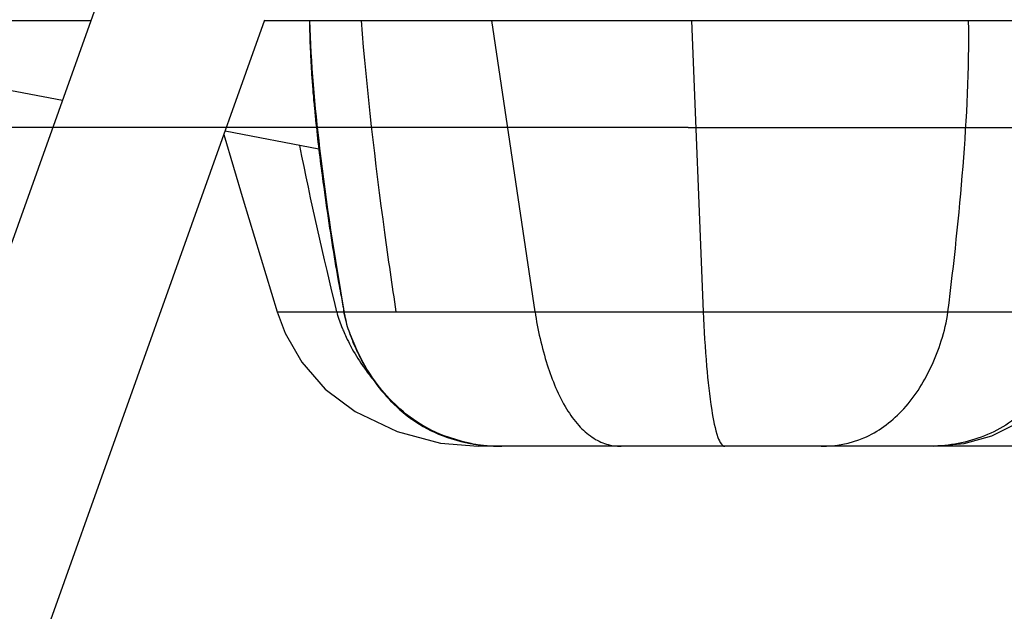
# Model space of a CAD drawing. Header units: millimetres. Extents: x 0 to 2550, y 0 to 1188.
# Tile 184 of 221: x 1414 to 1480, y 531 to 570. Entities that reach past the tile are written whole.
import ezdxf

# ---------------------------------------------------------------- set-up
doc = ezdxf.new("R2010")
doc.units = ezdxf.units.MM
doc.header["$LTSCALE"] = 46.255
doc.layers.get('0').update_dxf_attribs({"linetype": 'CONTINUOUS'})
for name, color, linetype in [('DR1SM11P1003_PBL5', 7, 'CONTINUOUS'), ('M2000901_PBL48', 7, 'CONTINUOUS'), ('M2000901_PBL58', 7, 'CONTINUOUS'), ('M2200301_PBL103', 7, 'CONTINUOUS'), ('P9190001_MAGNET_PBL3', 7, 'CONTINUOUS')]:
    doc.layers.add(name, color=color, linetype=linetype)

# ---------------------------------------------------------------- blocks, each defined once
blk = doc.blocks.new('DDDD')
at = {"color": 134}
blk.add_line((2029.82, 3147.14), (1633.72, 3147.14), dxfattribs=at)
at = {"layer": 'DR1SM11P1003_PBL5', "color": 7}
for p, q in [((1937.38, 3177.16), (1700.57, 2514.08)), ((1721.62, 2492.14), (1961.95, 3165.06)), ((1811.54, 3164.94), (1933.02, 3164.94)), ((1961.9, 3164.94), (2242.73, 3164.94))]:
    blk.add_line(p, q, dxfattribs=at)
at = {"layer": 'M2000901_PBL48', "color": 7}
for p, q in [((1955.14, 3145.99), (1958.31, 3135.1)), ((1958.31, 3135.1), (1963.96, 3116.5)), ((1963.96, 3116.5), (1965.31, 3112.92)), ((1965.31, 3112.92), (1968.06, 3108.12)), ((1968.06, 3108.12), (1971.98, 3103.65)), ((1971.98, 3103.65), (1976.96, 3099.93)), ((1976.96, 3099.93), (1983.92, 3096.6)), ((1983.92, 3096.6), (1991.15, 3094.67)), ((1991.15, 3094.67), (1997.4, 3094.14)), ((2001.32, 3094.14), (1997.4, 3094.14)), ((2113, 3094.14), (2003.64, 3094.14))]:
    blk.add_line(p, q, dxfattribs=at)
at = {"layer": 'M2000901_PBL48', "color": 2}
blk.add_line((1963.96, 3116.5), (1975.09, 3116.5), dxfattribs=at)
for centre, radius, start, end in [((1987.62, 3119.81), 14.1, 193.5864, 194.436), ((1988.16, 3119.95), 14.66, 194.4336, 194.8958), ((2000.69, 3124.18), 27.89, 202.0993, 202.8897), ((2002.3, 3124.87), 29.64, 202.9034, 205.1858), ((2004.32, 3125.82), 31.88, 205.1885, 208.0406), ((2005.39, 3126.38), 33.09, 208.0228, 208.2756), ((2005.9, 3126.66), 33.67, 208.2879, 214.5398), ((2005.94, 3126.69), 33.72, 214.5317, 215.7975), ((2005.56, 3126.4), 33.24, 215.7886, 219.9583)]:
    blk.add_arc(centre, radius, start, end, dxfattribs=at)
for points in [[(1973.91, 3116.5), (1971.7, 3125.67), (1969.6, 3134.87), (1967.74, 3144.12)], [(1974.85, 3113.69), (1974.51, 3114.5), (1974.22, 3115.33), (1973.99, 3116.18)]]:
    blk.add_open_spline(points, degree=3, dxfattribs=at)
at = {"layer": 'M2000901_PBL58', "color": 7}
for p, q in [((1969.34, 3164.94), (1969.35, 3164.6)), ((1969.35, 3164.6), (1969.35, 3164.29)), ((1969.35, 3164.29), (1969.36, 3163.98)), ((1969.36, 3163.98), (1969.37, 3163.66)), ((1969.37, 3163.66), (1969.38, 3163.35)), ((1969.38, 3163.35), (1969.38, 3163.03)), ((1969.38, 3163.03), (1969.39, 3162.7)), ((1969.39, 3162.7), (1969.4, 3162.38)), ((1969.4, 3162.38), (1969.41, 3162.06)), ((1969.41, 3162.06), (1969.42, 3161.73)), ((1969.42, 3161.73), (1969.43, 3161.41)), ((1969.43, 3161.41), (1969.44, 3161.08)), ((1969.44, 3161.08), (1969.46, 3160.76)), ((1969.46, 3160.76), (1969.47, 3160.43)), ((1969.47, 3160.43), (1969.48, 3160.1)), ((1969.48, 3160.1), (1969.5, 3159.78)), ((1969.5, 3159.78), (1969.51, 3159.45)), ((1969.51, 3159.45), (1969.53, 3159.12)), ((1969.53, 3159.12), (1969.54, 3158.8)), ((1969.54, 3158.8), (1969.56, 3158.47)), ((1969.56, 3158.47), (1969.58, 3158.14)), ((1969.58, 3158.14), (1969.6, 3157.81)), ((1969.6, 3157.81), (1969.62, 3157.49)), ((1969.62, 3157.49), (1969.64, 3157.16)), ((1969.64, 3157.16), (1969.66, 3156.83)), ((1969.66, 3156.83), (1969.68, 3156.51)), ((1969.68, 3156.51), (1969.7, 3156.18)), ((1969.7, 3156.18), (1969.72, 3155.85)), ((1969.72, 3155.85), (1969.74, 3155.53)), ((1969.74, 3155.53), (1969.77, 3155.2)), ((1969.77, 3155.2), (1969.79, 3154.87)), ((1969.79, 3154.87), (1969.81, 3154.55)), ((1969.81, 3154.55), (1969.84, 3154.22)), ((1969.84, 3154.22), (1969.86, 3153.9)), ((1969.86, 3153.9), (1969.89, 3153.57)), ((1969.89, 3153.57), (1969.92, 3153.25)), ((1969.92, 3153.25), (1969.94, 3152.92)), ((1969.94, 3152.92), (1969.97, 3152.6)), ((1969.97, 3152.6), (1970, 3152.27)), ((1970, 3152.27), (1970.03, 3151.95)), ((1970.03, 3151.95), (1970.05, 3151.63)), ((1970.05, 3151.63), (1970.08, 3151.31)), ((1970.08, 3151.31), (1970.11, 3150.98)), ((1970.11, 3150.98), (1970.14, 3150.66)), ((1970.14, 3150.66), (1970.17, 3150.34)), ((1970.17, 3150.34), (1970.24, 3149.7)), ((1970.24, 3149.7), (1970.3, 3149.07)), ((1970.3, 3149.07), (1970.36, 3148.43)), ((1970.36, 3148.43), (1970.43, 3147.8)), ((1970.43, 3147.8), (1970.5, 3147.17)), ((1970.5, 3147.17), (1970.56, 3146.55)), ((1970.56, 3146.55), (1970.63, 3145.92)), ((1970.63, 3145.92), (1970.7, 3145.3)), ((1970.7, 3145.3), (1970.77, 3144.69)), ((1970.77, 3144.69), (1970.84, 3144.07)), ((1970.84, 3144.07), (1970.92, 3143.46)), ((1970.92, 3143.46), (1970.99, 3142.86)), ((1970.99, 3142.86), (1971.06, 3142.25)), ((1971.06, 3142.25), (1971.14, 3141.65)), ((1971.14, 3141.65), (1971.21, 3141.05)), ((1971.21, 3141.05), (1971.29, 3140.45)), ((1971.29, 3140.45), (1971.37, 3139.86)), ((1971.37, 3139.86), (1971.44, 3139.27)), ((1971.44, 3139.27), (1971.52, 3138.68)), ((1971.52, 3138.68), (1971.6, 3138.09)), ((1971.6, 3138.09), (1971.72, 3137.21)), ((1971.72, 3137.21), (1971.84, 3136.34)), ((1971.84, 3136.34), (1971.96, 3135.47)), ((1971.96, 3135.47), (1972.08, 3134.61)), ((1972.08, 3134.61), (1972.21, 3133.76)), ((1972.21, 3133.76), (1972.33, 3132.91)), ((1972.33, 3132.91), (1972.45, 3132.07)), ((1972.45, 3132.07), (1972.58, 3131.24)), ((1972.58, 3131.24), (1972.7, 3130.42)), ((1972.7, 3130.42), (1972.83, 3129.6)), ((1972.83, 3129.6), (1972.96, 3128.79)), ((1972.96, 3128.79), (1973.08, 3127.99)), ((1973.08, 3127.99), (1973.21, 3127.2)), ((1973.21, 3127.2), (1973.33, 3126.42)), ((1973.33, 3126.42), (1973.46, 3125.65)), ((1973.46, 3125.65), (1973.58, 3124.9)), ((1973.58, 3124.9), (1973.71, 3124.15)), ((1973.71, 3124.15), (1973.83, 3123.42)), ((1973.83, 3123.42), (1973.96, 3122.7)), ((1973.96, 3122.7), (1974.08, 3121.99)), ((1974.08, 3121.99), (1974.2, 3121.3)), ((1974.2, 3121.3), (1974.28, 3120.85)), ((1974.28, 3120.85), (1974.36, 3120.41)), ((1974.36, 3120.41), (1974.44, 3119.98)), ((1974.44, 3119.98), (1974.52, 3119.56)), ((1974.52, 3119.56), (1974.6, 3119.14)), ((1974.6, 3119.14), (1974.71, 3118.54)), ((1974.71, 3118.54), (1974.86, 3117.78)), ((1974.86, 3117.78), (1974.93, 3117.41)), ((1974.93, 3117.41), (1974.99, 3117.08)), ((1974.99, 3117.08), (1975.04, 3116.79)), ((1975, 3117.06), (1975.09, 3116.5)), ((1975.04, 3116.79), (1975.07, 3116.62)), ((1975.05, 3116.75), (1975.06, 3116.68)), ((1975.09, 3116.5), (1975.2, 3115.98)), ((1975.19, 3115.98), (1975.09, 3116.5)), ((1975.09, 3116.5), (1975.09, 3116.5)), ((1975.39, 3115.12), (1975.19, 3115.98)), ((1975.2, 3115.97), (1975.22, 3115.85)), ((1975.22, 3115.85), (1975.26, 3115.66)), ((1975.26, 3115.66), (1975.3, 3115.49)), ((1975.3, 3115.49), (1975.35, 3115.31)), ((1975.35, 3115.31), (1975.39, 3115.11)), ((1976.03, 3113), (1976.54, 3111.64)), ((1976.54, 3111.64), (1977.49, 3109.47)), ((1977.49, 3109.47), (1978.75, 3107.1)), ((1978.75, 3107.1), (1980.46, 3104.5)), ((1980.46, 3104.5), (1982.84, 3101.69)), ((1982.84, 3101.69), (1986.26, 3098.72)), ((1986.26, 3098.72), (1990.63, 3096.24)), ((2082.82, 3095.87), (2087.03, 3097.98)), ((1990.63, 3096.24), (1995.58, 3094.7)), ((1995.58, 3094.7), (1997.81, 3094.34)), ((1996.22, 3094.59), (1996.34, 3094.57)), ((1996.34, 3094.57), (1996.53, 3094.54)), ((1996.53, 3094.54), (1996.78, 3094.5)), ((1996.78, 3094.5), (1997.03, 3094.46)), ((2073.18, 3094.14), (2078.23, 3094.58)), ((2078.23, 3094.58), (2082.82, 3095.87)), ((1997.03, 3094.46), (1997.28, 3094.42)), ((1997.28, 3094.42), (1997.53, 3094.39)), ((1997.53, 3094.39), (1997.79, 3094.35)), ((1997.79, 3094.35), (1998.04, 3094.32)), ((1998.04, 3094.32), (1998.3, 3094.29)), ((1998.3, 3094.29), (1998.56, 3094.27)), ((1998.56, 3094.27), (1998.82, 3094.24)), ((1998.82, 3094.24), (1999.07, 3094.22)), ((1999.07, 3094.22), (1999.32, 3094.21)), ((1999.32, 3094.21), (1999.54, 3094.19)), ((1999.54, 3094.19), (1999.75, 3094.18)), ((1999.75, 3094.18), (1999.94, 3094.17)), ((1999.94, 3094.17), (2000.12, 3094.16)), ((2000.12, 3094.16), (2000.28, 3094.16)), ((2000.28, 3094.16), (2000.43, 3094.15)), ((2000.43, 3094.15), (2000.66, 3094.15)), ((2000.66, 3094.15), (2000.81, 3094.14)), ((2000.81, 3094.14), (2001.34, 3094.14)), ((2000.81, 3094.14), (2000.96, 3094.14)), ((2001.32, 3094.14), (2001.14, 3094.14)), ((2073.19, 3094.14), (2001.32, 3094.14))]:
    blk.add_line(p, q, dxfattribs=at)
at = {"layer": 'M2000901_PBL58', "color": 2}
for p, q in [((2006.86, 3116.5), (1999.66, 3164.94)), ((2032.89, 3164.94), (2034.83, 3116.5)), ((1975.07, 3116.62), (1975.06, 3116.68)), ((1975.07, 3116.62), (1975.09, 3116.5)), ((1975.09, 3116.5), (1975.07, 3116.62)), ((1975.08, 3116.62), (1975.09, 3116.5)), ((1975.09, 3116.5), (2034.83, 3116.5)), ((2075.53, 3116.5), (2099.14, 3116.5))]:
    blk.add_line(p, q, dxfattribs=at)
at = {"layer": 'M2000901_PBL58', "color": 7}
for centre, radius, start, end in [((1987.94, 3118.74), 13.04, 189.8823, 190.229), ((1990.26, 3119.17), 15.4, 190.2633, 191.9249), ((2004.99, 3122.96), 30.62, 198.6437, 198.9729), ((2006.28, 3123.7), 32.09, 203.0682, 211.1076), ((2001.16, 3122.92), 28.77, 263.32, 265.4906), ((2001.25, 3124.13), 29.99, 265.4911, 267.6067), ((2001.3, 3125.29), 31.15, 267.6033, 269.0899), ((2001.32, 3126.02), 31.88, 269.0865, 269.682), ((2001.32, 3126.36), 32.22, 269.6816, 270.0002)]:
    blk.add_arc(centre, radius, start, end, dxfattribs=at)
at = {"layer": 'M2000901_PBL58', "color": 2}
for centre, radius, start, end in [((2006.18, 3123.37), 31.88, 198.9838, 202.4886), ((2007.17, 3123.77), 32.95, 202.4646, 204.4887), ((2007.02, 3123.7), 32.78, 204.4848, 208.5517), ((2006.16, 3123.23), 31.8, 208.5614, 210.7881), ((2000.87, 3120.86), 26.69, 259.6314, 259.9534), ((2001, 3121.61), 27.46, 259.9685, 263.3273), ((2001.32, 3124.23), 30.09, 269.0337, 269.3197), ((2001.32, 3124.42), 30.28, 269.3197, 269.6633)]:
    blk.add_arc(centre, radius, start, end, dxfattribs=at)
for points, knots in [([(1969.37, 3164.94), (1969.56, 3157.82), (1971.03, 3141.64), (1973.51, 3125.59), (1975.07, 3116.62)], [0, 0, 0, 0, 0.438505, 1, 1, 1, 1]), ([(1983.78, 3116.5), (1983.12, 3120.89), (1980.81, 3136.99), (1978.93, 3153.15), (1977.99, 3164.93)], [0, 0, 0, 0, 0.273083, 1, 1, 1, 1]), ([(2075.53, 3116.5), (2076.53, 3124.52), (2078.26, 3140.63), (2079.1, 3156.83), (2078.96, 3164.94)], [0, 0, 0, 0, 0.499337, 1, 1, 1, 1]), ([(2006.86, 3116.5), (2007.3, 3113.51), (2008.58, 3107.95), (2011.15, 3101.55), (2013.95, 3097.63), (2016.2, 3095.59), (2018.65, 3094.38), (2020.36, 3094.14), (2021.18, 3094.14)], [0, 0, 0, 0, 0.317929, 0.597945, 0.717254, 0.821483, 0.913769, 1, 1, 1, 1]), ([(2034.83, 3116.5), (2039.03, 3116.47), (2047.41, 3116.51), (2060.98, 3116.49), (2070.34, 3116.5), (2075.53, 3116.5)], [0, 0, 0, 0, 0.30958, 0.617643, 1, 1, 1, 1]), ([(2034.83, 3116.5), (2034.96, 3113.47), (2035.3, 3108), (2036.02, 3101.03), (2036.85, 3096.64), (2037.65, 3094.61), (2038.2, 3094.14), (2038.43, 3094.14)], [0, 0, 0, 0, 0.394816, 0.713551, 0.91712, 0.970767, 1, 1, 1, 1]), ([(2054.45, 3094.14), (2056.86, 3094.14), (2061.91, 3095.07), (2068.45, 3099.88), (2072.31, 3105.97), (2074.53, 3111.71), (2075.33, 3114.86), (2075.53, 3116.5)], [0, 0, 0, 0, 0.215837, 0.446586, 0.709565, 0.851807, 1, 1, 1, 1]), ([(2097.5, 3116.5), (2097.24, 3114.97), (2096.33, 3111.97), (2093.81, 3106.33), (2089.2, 3100.04), (2081.29, 3095.07), (2075.17, 3094.14), (2072.16, 3094.14)], [0, 0, 0, 0, 0.127411, 0.25449, 0.505935, 0.75381, 1, 1, 1, 1]), ([(1996.22, 3094.59), (1994.2, 3094.97), (1990.38, 3096.17), (1984.08, 3100.06), (1980.57, 3104.21), (1978.81, 3107.12)], [0, 0, 0, 0, 0.280487, 0.537079, 1, 1, 1, 1]), ([(1978.84, 3106.96), (1980.54, 3104.1), (1983.97, 3100.01), (1990.2, 3096.16), (1994.03, 3094.97), (1996.07, 3094.6)], [0, 0, 0, 0, 0.456721, 0.714196, 1, 1, 1, 1])]:
    blk.add_open_spline(points, degree=3, knots=knots, dxfattribs=at)
at = {"layer": 'M2000901_PBL58', "color": 7}
blk.add_open_spline([(1976.76, 3111.13), (1976.61, 3111.48), (1976.08, 3112.79), (1975.64, 3114.13), (1975.39, 3115.12)], degree=3, knots=[0, 0, 0, 0, 0.273956, 1, 1, 1, 1], dxfattribs=at)
at = {"layer": 'M2200301_PBL103', "color": 7}
for p, q in [((1928.27, 3151.64), (1892.11, 3158.51)), ((1970.91, 3143.54), (1955.32, 3146.5))]:
    blk.add_line(p, q, dxfattribs=at)
at = {"layer": 'P9190001_MAGNET_PBL3', "color": 1}
for q in [(1878.99, 3147.14), (2463.19, 3147.14)]:
    blk.add_line((2032.32, 3147.14), q, dxfattribs=at)

msp = doc.modelspace()

# ---------------------------------------------------------------- block references
at = {"xscale": 0.4, "yscale": 0.4, "zscale": 0.4}
msp.add_blockref('DDDD', (645.9319, -695.924), dxfattribs=at)

doc.saveas('drawing.dxf')
